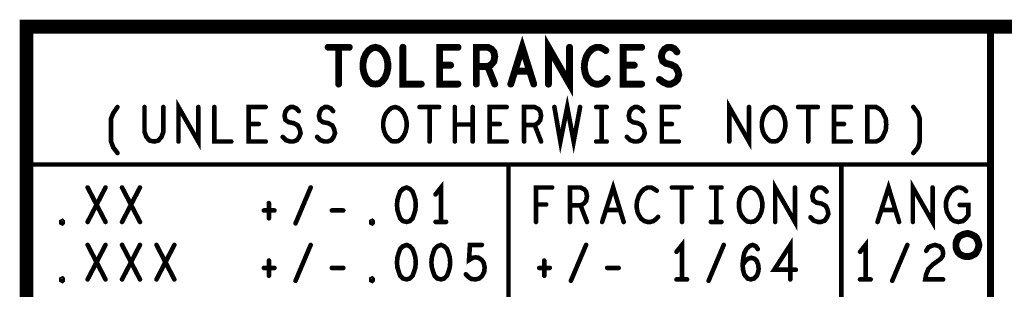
# Model space of a CAD drawing. Extents: x 28 to 61, y 24.9 to 46.
# Tile 58 of 86: x 54.8 to 56.9, y 26.6 to 27.2. Entities that reach past the tile are written whole.
import ezdxf

# ---------------------------------------------------------------- set-up
doc = ezdxf.new("R2010")
doc.units = 0
doc.layers.add('1', color=2, linetype='CONTINUOUS')

msp = doc.modelspace()

# ---------------------------------------------------------------- linework, layer by layer
at = {"layer": '1'}
for points, const_width in [([(60.97, 27.165), (54.77, 27.165), (54.77, 24.965)], 0.03), ([(56.87, 27.165), (56.87, 24.965)], 0.015), ([(55.825, 27.04), (55.85, 27.12), (55.875, 27.04)], 0.015), ([(55.907, 27.04), (55.907, 27.12), (55.953, 27.04), (55.953, 27.12)], 0.015), ([(55.427, 27.12), (55.473, 27.12)], 0.015), ([(55.45, 27.12), (55.45, 27.04)], 0.015), ([(55.53, 27.04), (55.522, 27.041), (55.515, 27.046), (55.509, 27.054), (55.505, 27.064), (55.503, 27.074), (55.503, 27.085), (55.505, 27.096), (55.509, 27.105), (55.515, 27.113), (55.522, 27.118), (55.53, 27.12), (55.538, 27.118), (55.545, 27.113), (55.551, 27.105), (55.555, 27.096), (55.557, 27.085), (55.557, 27.074), (55.555, 27.064), (55.551, 27.054), (55.545, 27.046), (55.538, 27.041), (55.53, 27.04)], 0.015), ([(55.59, 27.12), (55.59, 27.04), (55.63, 27.04)], 0.015), ([(55.71, 27.04), (55.67, 27.04), (55.67, 27.12), (55.71, 27.12)], 0.015), ([(55.75, 27.04), (55.75, 27.12), (55.775, 27.12), (55.783, 27.116), (55.788, 27.11), (55.79, 27.1), (55.788, 27.089), (55.782, 27.082), (55.775, 27.078), (55.75, 27.078)], 0.015), ([(56.032, 27.113), (56.026, 27.117), (56.019, 27.12), (56.011, 27.12), (56.002, 27.116), (55.995, 27.109), (55.99, 27.101), (55.986, 27.088), (55.985, 27.076), (55.987, 27.064), (55.99, 27.056), (55.996, 27.048), (56.003, 27.042), (56.01, 27.04), (56.017, 27.04), (56.024, 27.042), (56.03, 27.046), (56.035, 27.052)], 0.015), ([(56.11, 27.04), (56.07, 27.04), (56.07, 27.12), (56.11, 27.12)], 0.015), ([(56.149, 27.05), (56.157, 27.044), (56.166, 27.04), (56.174, 27.04), (56.182, 27.044), (56.188, 27.05), (56.191, 27.06), (56.189, 27.069), (56.184, 27.077), (56.175, 27.082), (56.163, 27.085), (56.156, 27.09), (56.153, 27.1), (56.155, 27.109), (56.16, 27.116), (56.167, 27.12), (56.174, 27.12), (56.181, 27.117), (56.187, 27.11)], 0.015), ([(55.694, 27.081), (55.67, 27.081)], 0.015), ([(55.775, 27.078), (55.79, 27.04)], 0.015), ([(55.866, 27.068), (55.834, 27.068)], 0.015), ([(56.094, 27.081), (56.07, 27.081)], 0.015), ([(55.101, 26.915), (55.101, 26.99), (55.144, 26.915), (55.144, 26.99)], 0.01), ([(55.92, 26.99), (55.933, 26.915), (55.948, 26.99), (55.962, 26.915), (55.976, 26.99)], 0.01), ([(56.301, 26.915), (56.301, 26.99), (56.344, 26.915), (56.344, 26.99)], 0.01), ([(54.968, 26.89), (54.959, 26.902), (54.954, 26.915), (54.954, 26.965), (54.959, 26.977), (54.968, 26.99)], 0.01), ([(55.027, 26.99), (55.027, 26.936), (55.031, 26.925), (55.038, 26.917), (55.048, 26.915), (55.057, 26.917), (55.064, 26.925), (55.068, 26.936), (55.068, 26.99)], 0.01), ([(55.179, 26.99), (55.179, 26.915), (55.216, 26.915)], 0.01), ([(55.291, 26.915), (55.254, 26.915), (55.254, 26.99), (55.291, 26.99)], 0.01), ([(55.328, 26.925), (55.335, 26.918), (55.344, 26.915), (55.351, 26.915), (55.359, 26.918), (55.364, 26.925), (55.367, 26.933), (55.365, 26.942), (55.361, 26.95), (55.352, 26.955), (55.341, 26.957), (55.334, 26.962), (55.332, 26.971), (55.334, 26.98), (55.338, 26.986), (55.345, 26.99), (55.351, 26.99), (55.358, 26.987), (55.363, 26.981)], 0.01), ([(55.403, 26.925), (55.41, 26.918), (55.419, 26.915), (55.426, 26.915), (55.434, 26.918), (55.439, 26.925), (55.442, 26.933), (55.44, 26.942), (55.436, 26.95), (55.427, 26.955), (55.416, 26.957), (55.409, 26.962), (55.407, 26.971), (55.409, 26.98), (55.413, 26.986), (55.42, 26.99), (55.426, 26.99), (55.433, 26.987), (55.438, 26.981)], 0.01), ([(55.573, 26.915), (55.565, 26.916), (55.559, 26.921), (55.553, 26.928), (55.549, 26.937), (55.547, 26.947), (55.547, 26.957), (55.549, 26.967), (55.553, 26.976), (55.559, 26.983), (55.565, 26.988), (55.573, 26.99), (55.58, 26.988), (55.587, 26.983), (55.592, 26.976), (55.596, 26.967), (55.598, 26.957), (55.598, 26.947), (55.596, 26.937), (55.592, 26.928), (55.587, 26.921), (55.58, 26.916), (55.573, 26.915)], 0.01), ([(55.626, 26.99), (55.669, 26.99)], 0.01), ([(55.648, 26.99), (55.648, 26.915)], 0.01), ([(55.703, 26.915), (55.703, 26.99)], 0.01), ([(55.742, 26.99), (55.742, 26.915)], 0.01), ([(55.816, 26.915), (55.779, 26.915), (55.779, 26.99), (55.816, 26.99)], 0.01), ([(55.854, 26.915), (55.854, 26.99), (55.877, 26.99), (55.885, 26.986), (55.889, 26.981), (55.891, 26.971), (55.889, 26.961), (55.884, 26.955), (55.877, 26.951), (55.854, 26.951)], 0.01), ([(56.011, 26.99), (56.034, 26.99)], 0.01), ([(56.023, 26.99), (56.023, 26.915)], 0.01), ([(56.078, 26.925), (56.085, 26.918), (56.094, 26.915), (56.101, 26.915), (56.109, 26.918), (56.114, 26.925), (56.117, 26.933), (56.115, 26.942), (56.111, 26.95), (56.102, 26.955), (56.091, 26.957), (56.084, 26.962), (56.082, 26.971), (56.084, 26.98), (56.088, 26.986), (56.095, 26.99), (56.101, 26.99), (56.108, 26.987), (56.113, 26.981)], 0.01), ([(56.191, 26.915), (56.154, 26.915), (56.154, 26.99), (56.191, 26.99)], 0.01), ([(56.398, 26.915), (56.39, 26.916), (56.384, 26.921), (56.378, 26.928), (56.374, 26.937), (56.372, 26.947), (56.372, 26.957), (56.374, 26.967), (56.378, 26.976), (56.384, 26.983), (56.39, 26.988), (56.398, 26.99), (56.405, 26.988), (56.412, 26.983), (56.417, 26.976), (56.421, 26.967), (56.423, 26.957), (56.423, 26.947), (56.421, 26.937), (56.417, 26.928), (56.412, 26.921), (56.405, 26.916), (56.398, 26.915)], 0.01), ([(56.451, 26.99), (56.494, 26.99)], 0.01), ([(56.473, 26.99), (56.473, 26.915)], 0.01), ([(56.566, 26.915), (56.529, 26.915), (56.529, 26.99), (56.566, 26.99)], 0.01), ([(56.602, 26.915), (56.602, 26.99), (56.621, 26.99), (56.628, 26.986), (56.634, 26.981), (56.638, 26.973), (56.642, 26.965), (56.643, 26.952), (56.642, 26.94), (56.638, 26.931), (56.634, 26.923), (56.628, 26.918), (56.621, 26.915), (56.602, 26.915)], 0.01), ([(56.702, 26.89), (56.712, 26.902), (56.716, 26.915), (56.716, 26.965), (56.712, 26.977), (56.702, 26.99)], 0.01), ([(55.276, 26.953), (55.254, 26.953)], 0.01), ([(55.742, 26.952), (55.703, 26.952)], 0.01), ([(55.801, 26.953), (55.779, 26.953)], 0.01), ([(55.877, 26.951), (55.891, 26.915)], 0.01), ([(56.176, 26.953), (56.154, 26.953)], 0.01), ([(56.551, 26.953), (56.529, 26.953)], 0.01), ([(56.011, 26.915), (56.034, 26.915)], 0.01), ([(56.87, 26.865), (54.77, 26.865)], 0.01), ([(55.82, 26.565), (55.82, 26.865)], 0.01), ([(56.545, 26.565), (56.545, 26.865)], 0.01), ([(54.903, 26.74), (54.942, 26.815)], 0.01), ([(54.903, 26.815), (54.942, 26.74)], 0.01), ([(54.978, 26.74), (55.017, 26.815)], 0.01), ([(54.978, 26.815), (55.017, 26.74)], 0.01), ([(55.356, 26.737), (55.389, 26.815)], 0.01), ([(55.598, 26.815), (55.59, 26.812), (55.584, 26.806), (55.581, 26.798), (55.578, 26.788), (55.577, 26.777), (55.578, 26.766), (55.581, 26.756), (55.584, 26.748), (55.59, 26.742), (55.598, 26.74), (55.605, 26.742), (55.611, 26.748), (55.614, 26.756), (55.617, 26.766), (55.618, 26.777), (55.617, 26.788), (55.614, 26.798), (55.611, 26.806), (55.605, 26.812), (55.598, 26.815)], 0.01), ([(55.673, 26.74), (55.673, 26.815), (55.661, 26.8)], 0.01), ([(55.88, 26.74), (55.88, 26.815), (55.915, 26.815)], 0.01), ([(55.954, 26.74), (55.954, 26.815), (55.977, 26.815), (55.985, 26.811), (55.989, 26.806), (55.991, 26.796), (55.989, 26.786), (55.984, 26.78), (55.977, 26.776), (55.954, 26.776)], 0.01), ([(56.024, 26.74), (56.048, 26.815), (56.071, 26.74)], 0.01), ([(56.143, 26.808), (56.137, 26.812), (56.131, 26.815), (56.123, 26.815), (56.115, 26.811), (56.109, 26.805), (56.104, 26.797), (56.1, 26.785), (56.099, 26.773), (56.101, 26.762), (56.104, 26.755), (56.109, 26.747), (56.116, 26.742), (56.123, 26.74), (56.129, 26.74), (56.136, 26.742), (56.141, 26.746), (56.146, 26.751)], 0.01), ([(56.176, 26.815), (56.219, 26.815)], 0.01), ([(56.198, 26.815), (56.198, 26.74)], 0.01), ([(56.261, 26.815), (56.284, 26.815)], 0.01), ([(56.273, 26.815), (56.273, 26.74)], 0.01), ([(56.348, 26.74), (56.34, 26.741), (56.334, 26.746), (56.328, 26.753), (56.324, 26.762), (56.322, 26.772), (56.322, 26.782), (56.324, 26.792), (56.328, 26.801), (56.334, 26.808), (56.34, 26.813), (56.348, 26.815), (56.355, 26.813), (56.362, 26.808), (56.367, 26.801), (56.371, 26.792), (56.373, 26.782), (56.373, 26.772), (56.371, 26.762), (56.367, 26.753), (56.362, 26.746), (56.355, 26.741), (56.348, 26.74)], 0.01), ([(56.401, 26.74), (56.401, 26.815), (56.444, 26.74), (56.444, 26.815)], 0.01), ([(56.478, 26.75), (56.485, 26.743), (56.494, 26.74), (56.501, 26.74), (56.509, 26.743), (56.514, 26.75), (56.517, 26.758), (56.515, 26.767), (56.511, 26.775), (56.502, 26.78), (56.491, 26.782), (56.484, 26.787), (56.482, 26.796), (56.484, 26.805), (56.488, 26.811), (56.495, 26.815), (56.501, 26.815), (56.508, 26.812), (56.513, 26.806)], 0.01), ([(56.624, 26.74), (56.648, 26.815), (56.671, 26.74)], 0.01), ([(56.701, 26.74), (56.701, 26.815), (56.744, 26.74), (56.744, 26.815)], 0.01), ([(56.803, 26.777), (56.822, 26.777), (56.822, 26.755), (56.816, 26.747), (56.81, 26.742), (56.8, 26.74), (56.791, 26.742), (56.784, 26.747), (56.779, 26.755), (56.775, 26.763), (56.773, 26.773), (56.773, 26.782), (56.775, 26.79), (56.779, 26.798), (56.784, 26.806), (56.79, 26.811), (56.798, 26.815), (56.804, 26.815), (56.812, 26.812), (56.817, 26.807)], 0.01), ([(55.298, 26.781), (55.298, 26.748)], 0.01), ([(55.902, 26.778), (55.88, 26.778)], 0.01), ([(55.977, 26.776), (55.991, 26.74)], 0.01), ([(55.287, 26.765), (55.31, 26.765)], 0.01), ([(55.435, 26.765), (55.46, 26.765)], 0.01), ([(56.062, 26.766), (56.033, 26.766)], 0.01), ([(56.662, 26.766), (56.633, 26.766)], 0.01), ([(54.848, 26.737), (54.846, 26.738), (54.846, 26.741), (54.848, 26.742), (54.849, 26.741), (54.849, 26.738), (54.848, 26.737)], 0.01), ([(55.523, 26.737), (55.521, 26.738), (55.521, 26.741), (55.523, 26.742), (55.524, 26.741), (55.524, 26.738), (55.523, 26.737)], 0.01), ([(55.661, 26.74), (55.684, 26.74)], 0.01), ([(56.261, 26.74), (56.284, 26.74)], 0.01), ([(56.845, 26.69), (56.844, 26.694), (56.843, 26.698), (56.841, 26.702), (56.839, 26.706), (56.836, 26.709), (56.832, 26.711), (56.828, 26.713), (56.824, 26.714), (56.82, 26.715), (56.815, 26.714), (56.811, 26.713), (56.807, 26.711), (56.803, 26.709), (56.8, 26.706), (56.798, 26.702), (56.796, 26.698), (56.795, 26.694), (56.795, 26.69), (56.795, 26.685), (56.796, 26.681), (56.798, 26.677), (56.8, 26.673), (56.803, 26.67), (56.807, 26.668), (56.811, 26.666), (56.815, 26.665), (56.82, 26.665), (56.824, 26.665), (56.828, 26.666), (56.832, 26.668), (56.836, 26.67), (56.839, 26.673), (56.841, 26.677), (56.843, 26.681), (56.844, 26.685), (56.845, 26.69)], 0.015), ([(54.903, 26.615), (54.942, 26.69)], 0.01), ([(54.903, 26.69), (54.942, 26.615)], 0.01), ([(54.978, 26.615), (55.017, 26.69)], 0.01), ([(54.978, 26.69), (55.017, 26.615)], 0.01), ([(55.053, 26.615), (55.092, 26.69)], 0.01), ([(55.053, 26.69), (55.092, 26.615)], 0.01), ([(55.356, 26.612), (55.389, 26.69)], 0.01), ([(55.598, 26.69), (55.59, 26.687), (55.584, 26.681), (55.581, 26.673), (55.578, 26.663), (55.577, 26.652), (55.578, 26.641), (55.581, 26.631), (55.584, 26.623), (55.59, 26.617), (55.598, 26.615), (55.605, 26.617), (55.611, 26.623), (55.614, 26.631), (55.617, 26.641), (55.618, 26.652), (55.617, 26.663), (55.614, 26.673), (55.611, 26.681), (55.605, 26.687), (55.598, 26.69)], 0.01), ([(55.673, 26.69), (55.665, 26.687), (55.659, 26.681), (55.656, 26.673), (55.653, 26.663), (55.652, 26.652), (55.653, 26.641), (55.656, 26.631), (55.659, 26.623), (55.665, 26.617), (55.673, 26.615), (55.68, 26.617), (55.686, 26.623), (55.689, 26.631), (55.692, 26.641), (55.693, 26.652), (55.692, 26.663), (55.689, 26.673), (55.686, 26.681), (55.68, 26.687), (55.673, 26.69)], 0.01), ([(55.727, 26.626), (55.733, 26.62), (55.739, 26.616), (55.748, 26.615), (55.756, 26.617), (55.762, 26.622), (55.767, 26.631), (55.768, 26.641), (55.766, 26.651), (55.762, 26.657), (55.755, 26.662), (55.748, 26.663), (55.742, 26.662), (55.734, 26.657), (55.736, 26.69), (55.762, 26.69)], 0.01), ([(55.956, 26.612), (55.989, 26.69)], 0.01), ([(56.198, 26.615), (56.198, 26.69), (56.186, 26.675)], 0.01), ([(56.256, 26.612), (56.289, 26.69)], 0.01), ([(56.33, 26.646), (56.336, 26.655), (56.342, 26.66), (56.349, 26.662), (56.356, 26.66), (56.361, 26.655), (56.364, 26.647), (56.365, 26.638), (56.364, 26.631), (56.361, 26.623), (56.355, 26.617), (56.348, 26.615), (56.341, 26.617), (56.334, 26.625), (56.331, 26.636), (56.33, 26.648), (56.332, 26.665), (56.334, 26.673), (56.339, 26.682), (56.346, 26.688), (56.352, 26.69), (56.359, 26.687), (56.363, 26.681)], 0.01), ([(56.434, 26.615), (56.434, 26.69), (56.399, 26.636), (56.446, 26.636)], 0.01), ([(56.598, 26.615), (56.598, 26.69), (56.586, 26.675)], 0.01), ([(56.656, 26.612), (56.689, 26.69)], 0.01), ([(56.73, 26.677), (56.735, 26.685), (56.742, 26.688), (56.749, 26.69), (56.759, 26.687), (56.765, 26.681), (56.767, 26.673), (56.766, 26.666), (56.762, 26.66), (56.744, 26.647), (56.735, 26.638), (56.73, 26.626), (56.728, 26.615), (56.767, 26.615)], 0.01), ([(55.287, 26.64), (55.31, 26.64)], 0.01), ([(55.298, 26.656), (55.298, 26.623)], 0.01), ([(55.435, 26.64), (55.46, 26.64)], 0.01), ([(55.887, 26.64), (55.91, 26.64)], 0.01), ([(55.898, 26.656), (55.898, 26.623)], 0.01), ([(56.035, 26.64), (56.06, 26.64)], 0.01), ([(54.848, 26.612), (54.846, 26.613), (54.846, 26.616), (54.848, 26.617), (54.849, 26.616), (54.849, 26.613), (54.848, 26.612)], 0.01), ([(55.523, 26.612), (55.521, 26.613), (55.521, 26.616), (55.523, 26.617), (55.524, 26.616), (55.524, 26.613), (55.523, 26.612)], 0.01), ([(56.186, 26.615), (56.209, 26.615)], 0.01), ([(56.586, 26.615), (56.609, 26.615)], 0.01)]:
    msp.add_lwpolyline(points, dxfattribs=dict(at, const_width=const_width))
for points, const_width in [([(56.8738, 27.165, 1), (56.8663, 27.165, 1)], 0.0075), ([(55.4308, 27.12, 1), (55.4233, 27.12, 1)], 0.0075), ([(55.4537, 27.12, 1), (55.4462, 27.12, 1)], 0.0075), ([(55.4768, 27.12, 1), (55.4693, 27.12, 1)], 0.0075), ([(55.5938, 27.12, 1), (55.5862, 27.12, 1)], 0.0075), ([(55.7137, 27.12, 1), (55.7062, 27.12, 1)], 0.0075), ([(55.9567, 27.12, 1), (55.9492, 27.12, 1)], 0.0075), ([(56.0358, 27.113, 1), (56.0282, 27.113, 1)], 0.0075), ([(56.1138, 27.12, 1), (56.1063, 27.12, 1)], 0.0075), ([(56.1908, 27.11, 1), (56.1833, 27.11, 1)], 0.0075), ([(55.6737, 27.081, 1), (55.6662, 27.081, 1)], 0.0075), ([(55.6977, 27.081, 1), (55.6902, 27.081, 1)], 0.0075), ([(55.7537, 27.078, 1), (55.7463, 27.078, 1)], 0.0075), ([(55.7788, 27.078, 1), (55.7713, 27.078, 1)], 0.0075), ([(55.8377, 27.068, 1), (55.8302, 27.068, 1)], 0.0075), ([(55.8698, 27.068, 1), (55.8623, 27.068, 1)], 0.0075), ([(56.0737, 27.081, 1), (56.0662, 27.081, 1)], 0.0075), ([(56.0977, 27.081, 1), (56.0902, 27.081, 1)], 0.0075), ([(56.0388, 27.052, 1), (56.0312, 27.052, 1)], 0.0075), ([(56.1527, 27.05, 1), (56.1452, 27.05, 1)], 0.0075), ([(55.4537, 27.04, 1), (55.4462, 27.04, 1)], 0.0075), ([(55.5337, 27.04, 1), (55.5262, 27.04, 1)], 0.0075), ([(55.5337, 27.04, 1), (55.5262, 27.04, 1)], 0.0075), ([(55.6337, 27.04, 1), (55.6262, 27.04, 1)], 0.0075), ([(55.7137, 27.04, 1), (55.7062, 27.04, 1)], 0.0075), ([(55.7537, 27.04, 1), (55.7463, 27.04, 1)], 0.0075), ([(55.7938, 27.04, 1), (55.7863, 27.04, 1)], 0.0075), ([(55.8287, 27.04, 1), (55.8212, 27.04, 1)], 0.0075), ([(55.8787, 27.04, 1), (55.8713, 27.04, 1)], 0.0075), ([(55.9108, 27.04, 1), (55.9032, 27.04, 1)], 0.0075), ([(56.1138, 27.04, 1), (56.1063, 27.04, 1)], 0.0075), ([(54.9705, 26.99, 1), (54.9655, 26.99, 1)], 0.005), ([(55.0295, 26.99, 1), (55.0245, 26.99, 1)], 0.005), ([(55.0705, 26.99, 1), (55.0655, 26.99, 1)], 0.005), ([(55.1465, 26.99, 1), (55.1415, 26.99, 1)], 0.005), ([(55.1815, 26.99, 1), (55.1765, 26.99, 1)], 0.005), ([(55.2935, 26.99, 1), (55.2885, 26.99, 1)], 0.005), ([(55.6285, 26.99, 1), (55.6235, 26.99, 1)], 0.005), ([(55.6505, 26.99, 1), (55.6455, 26.99, 1)], 0.005), ([(55.6715, 26.99, 1), (55.6665, 26.99, 1)], 0.005), ([(55.7055, 26.99, 1), (55.7005, 26.99, 1)], 0.005), ([(55.7445, 26.99, 1), (55.7395, 26.99, 1)], 0.005), ([(55.8185, 26.99, 1), (55.8135, 26.99, 1)], 0.005), ([(55.9225, 26.99, 1), (55.9175, 26.99, 1)], 0.005), ([(55.9785, 26.99, 1), (55.9735, 26.99, 1)], 0.005), ([(56.0135, 26.99, 1), (56.0085, 26.99, 1)], 0.005), ([(56.0255, 26.99, 1), (56.0205, 26.99, 1)], 0.005), ([(56.0365, 26.99, 1), (56.0315, 26.99, 1)], 0.005), ([(56.1935, 26.99, 1), (56.1885, 26.99, 1)], 0.005), ([(56.3465, 26.99, 1), (56.3415, 26.99, 1)], 0.005), ([(56.4535, 26.99, 1), (56.4485, 26.99, 1)], 0.005), ([(56.4755, 26.99, 1), (56.4705, 26.99, 1)], 0.005), ([(56.4965, 26.99, 1), (56.4915, 26.99, 1)], 0.005), ([(56.5685, 26.99, 1), (56.5635, 26.99, 1)], 0.005), ([(56.7045, 26.99, 1), (56.6995, 26.99, 1)], 0.005), ([(55.3655, 26.981, 1), (55.3605, 26.981, 1)], 0.005), ([(55.4405, 26.981, 1), (55.4355, 26.981, 1)], 0.005), ([(56.1155, 26.981, 1), (56.1105, 26.981, 1)], 0.005), ([(55.2565, 26.953, 1), (55.2515, 26.953, 1)], 0.005), ([(55.2785, 26.953, 1), (55.2735, 26.953, 1)], 0.005), ([(55.7055, 26.952, 1), (55.7005, 26.952, 1)], 0.005), ([(55.7445, 26.952, 1), (55.7395, 26.952, 1)], 0.005), ([(55.7815, 26.953, 1), (55.7765, 26.953, 1)], 0.005), ([(55.8035, 26.953, 1), (55.7985, 26.953, 1)], 0.005), ([(55.8565, 26.951, 1), (55.8515, 26.951, 1)], 0.005), ([(55.8795, 26.951, 1), (55.8745, 26.951, 1)], 0.005), ([(56.1565, 26.953, 1), (56.1515, 26.953, 1)], 0.005), ([(56.1785, 26.953, 1), (56.1735, 26.953, 1)], 0.005), ([(56.5315, 26.953, 1), (56.5265, 26.953, 1)], 0.005), ([(56.5535, 26.953, 1), (56.5485, 26.953, 1)], 0.005), ([(55.3305, 26.925, 1), (55.3255, 26.925, 1)], 0.005), ([(55.4055, 26.925, 1), (55.4005, 26.925, 1)], 0.005), ([(56.0805, 26.925, 1), (56.0755, 26.925, 1)], 0.005), ([(55.1035, 26.915, 1), (55.0985, 26.915, 1)], 0.005), ([(55.2185, 26.915, 1), (55.2135, 26.915, 1)], 0.005), ([(55.2935, 26.915, 1), (55.2885, 26.915, 1)], 0.005), ([(55.5755, 26.915, 1), (55.5705, 26.915, 1)], 0.005), ([(55.5755, 26.915, 1), (55.5705, 26.915, 1)], 0.005), ([(55.6505, 26.915, 1), (55.6455, 26.915, 1)], 0.005), ([(55.7055, 26.915, 1), (55.7005, 26.915, 1)], 0.005), ([(55.7445, 26.915, 1), (55.7395, 26.915, 1)], 0.005), ([(55.8185, 26.915, 1), (55.8135, 26.915, 1)], 0.005), ([(55.8565, 26.915, 1), (55.8515, 26.915, 1)], 0.005), ([(55.8935, 26.915, 1), (55.8885, 26.915, 1)], 0.005), ([(56.0135, 26.915, 1), (56.0085, 26.915, 1)], 0.005), ([(56.0255, 26.915, 1), (56.0205, 26.915, 1)], 0.005), ([(56.0365, 26.915, 1), (56.0315, 26.915, 1)], 0.005), ([(56.1935, 26.915, 1), (56.1885, 26.915, 1)], 0.005), ([(56.3035, 26.915, 1), (56.2985, 26.915, 1)], 0.005), ([(56.4005, 26.915, 1), (56.3955, 26.915, 1)], 0.005), ([(56.4005, 26.915, 1), (56.3955, 26.915, 1)], 0.005), ([(56.4755, 26.915, 1), (56.4705, 26.915, 1)], 0.005), ([(56.5685, 26.915, 1), (56.5635, 26.915, 1)], 0.005), ([(56.6045, 26.915, 1), (56.5995, 26.915, 1)], 0.005), ([(56.6045, 26.915, 1), (56.5995, 26.915, 1)], 0.005), ([(54.9705, 26.89, 1), (54.9655, 26.89, 1)], 0.005), ([(56.7045, 26.89, 1), (56.6995, 26.89, 1)], 0.005), ([(54.7725, 26.865, 1), (54.7675, 26.865, 1)], 0.005), ([(55.8225, 26.865, 1), (55.8175, 26.865, 1)], 0.005), ([(56.5475, 26.865, 1), (56.5425, 26.865, 1)], 0.005), ([(56.8725, 26.865, 1), (56.8675, 26.865, 1)], 0.005), ([(54.9055, 26.815, 1), (54.9005, 26.815, 1)], 0.005), ([(54.9445, 26.815, 1), (54.9395, 26.815, 1)], 0.005), ([(54.9805, 26.815, 1), (54.9755, 26.815, 1)], 0.005), ([(55.0195, 26.815, 1), (55.0145, 26.815, 1)], 0.005), ([(55.3915, 26.815, 1), (55.3865, 26.815, 1)], 0.005), ([(55.6005, 26.815, 1), (55.5955, 26.815, 1)], 0.005), ([(55.6005, 26.815, 1), (55.5955, 26.815, 1)], 0.005), ([(55.9175, 26.815, 1), (55.9125, 26.815, 1)], 0.005), ([(56.1785, 26.815, 1), (56.1735, 26.815, 1)], 0.005), ([(56.2005, 26.815, 1), (56.1955, 26.815, 1)], 0.005), ([(56.2215, 26.815, 1), (56.2165, 26.815, 1)], 0.005), ([(56.2635, 26.815, 1), (56.2585, 26.815, 1)], 0.005), ([(56.2755, 26.815, 1), (56.2705, 26.815, 1)], 0.005), ([(56.2865, 26.815, 1), (56.2815, 26.815, 1)], 0.005), ([(56.4465, 26.815, 1), (56.4415, 26.815, 1)], 0.005), ([(56.7465, 26.815, 1), (56.7415, 26.815, 1)], 0.005), ([(55.6635, 26.8, 1), (55.6585, 26.8, 1)], 0.005), ([(56.1455, 26.808, 1), (56.1405, 26.808, 1)], 0.005), ([(56.5155, 26.806, 1), (56.5105, 26.806, 1)], 0.005), ([(56.8195, 26.807, 1), (56.8145, 26.807, 1)], 0.005), ([(55.3005, 26.781, 1), (55.2955, 26.781, 1)], 0.005), ([(55.8825, 26.778, 1), (55.8775, 26.778, 1)], 0.005), ([(55.9045, 26.778, 1), (55.8995, 26.778, 1)], 0.005), ([(55.9565, 26.776, 1), (55.9515, 26.776, 1)], 0.005), ([(55.9795, 26.776, 1), (55.9745, 26.776, 1)], 0.005), ([(56.8055, 26.777, 1), (56.8005, 26.777, 1)], 0.005), ([(55.2895, 26.765, 1), (55.2845, 26.765, 1)], 0.005), ([(55.3005, 26.748, 1), (55.2955, 26.748, 1)], 0.005), ([(55.3125, 26.765, 1), (55.3075, 26.765, 1)], 0.005), ([(55.4375, 26.765, 1), (55.4325, 26.765, 1)], 0.005), ([(55.4625, 26.765, 1), (55.4575, 26.765, 1)], 0.005), ([(56.0355, 26.766, 1), (56.0305, 26.766, 1)], 0.005), ([(56.0645, 26.766, 1), (56.0595, 26.766, 1)], 0.005), ([(56.1485, 26.751, 1), (56.1435, 26.751, 1)], 0.005), ([(56.4805, 26.75, 1), (56.4755, 26.75, 1)], 0.005), ([(56.6355, 26.766, 1), (56.6305, 26.766, 1)], 0.005), ([(56.6645, 26.766, 1), (56.6595, 26.766, 1)], 0.005), ([(54.8505, 26.737, 1), (54.8455, 26.737, 1)], 0.005), ([(54.8505, 26.737, 1), (54.8455, 26.737, 1)], 0.005), ([(54.9055, 26.74, 1), (54.9005, 26.74, 1)], 0.005), ([(54.9445, 26.74, 1), (54.9395, 26.74, 1)], 0.005), ([(54.9805, 26.74, 1), (54.9755, 26.74, 1)], 0.005), ([(55.0195, 26.74, 1), (55.0145, 26.74, 1)], 0.005), ([(55.3585, 26.737, 1), (55.3535, 26.737, 1)], 0.005), ([(55.5255, 26.737, 1), (55.5205, 26.737, 1)], 0.005), ([(55.5255, 26.737, 1), (55.5205, 26.737, 1)], 0.005), ([(55.6635, 26.74, 1), (55.6585, 26.74, 1)], 0.005), ([(55.6755, 26.74, 1), (55.6705, 26.74, 1)], 0.005), ([(55.6865, 26.74, 1), (55.6815, 26.74, 1)], 0.005), ([(55.8825, 26.74, 1), (55.8775, 26.74, 1)], 0.005), ([(55.9565, 26.74, 1), (55.9515, 26.74, 1)], 0.005), ([(55.9935, 26.74, 1), (55.9885, 26.74, 1)], 0.005), ([(56.0265, 26.74, 1), (56.0215, 26.74, 1)], 0.005), ([(56.0735, 26.74, 1), (56.0685, 26.74, 1)], 0.005), ([(56.2005, 26.74, 1), (56.1955, 26.74, 1)], 0.005), ([(56.2635, 26.74, 1), (56.2585, 26.74, 1)], 0.005), ([(56.2755, 26.74, 1), (56.2705, 26.74, 1)], 0.005), ([(56.2865, 26.74, 1), (56.2815, 26.74, 1)], 0.005), ([(56.3505, 26.74, 1), (56.3455, 26.74, 1)], 0.005), ([(56.3505, 26.74, 1), (56.3455, 26.74, 1)], 0.005), ([(56.4035, 26.74, 1), (56.3985, 26.74, 1)], 0.005), ([(56.6265, 26.74, 1), (56.6215, 26.74, 1)], 0.005), ([(56.6735, 26.74, 1), (56.6685, 26.74, 1)], 0.005), ([(56.7035, 26.74, 1), (56.6985, 26.74, 1)], 0.005), ([(54.9055, 26.69, 1), (54.9005, 26.69, 1)], 0.005), ([(54.9445, 26.69, 1), (54.9395, 26.69, 1)], 0.005), ([(54.9805, 26.69, 1), (54.9755, 26.69, 1)], 0.005), ([(55.0195, 26.69, 1), (55.0145, 26.69, 1)], 0.005), ([(55.0555, 26.69, 1), (55.0505, 26.69, 1)], 0.005), ([(55.0945, 26.69, 1), (55.0895, 26.69, 1)], 0.005), ([(55.3915, 26.69, 1), (55.3865, 26.69, 1)], 0.005), ([(55.6005, 26.69, 1), (55.5955, 26.69, 1)], 0.005), ([(55.6005, 26.69, 1), (55.5955, 26.69, 1)], 0.005), ([(55.6755, 26.69, 1), (55.6705, 26.69, 1)], 0.005), ([(55.6755, 26.69, 1), (55.6705, 26.69, 1)], 0.005), ([(55.7645, 26.69, 1), (55.7595, 26.69, 1)], 0.005), ([(55.9915, 26.69, 1), (55.9865, 26.69, 1)], 0.005), ([(56.2915, 26.69, 1), (56.2865, 26.69, 1)], 0.005), ([(56.6915, 26.69, 1), (56.6865, 26.69, 1)], 0.005), ([(56.8488, 26.69, 1), (56.8413, 26.69, 1)], 0.0075), ([(56.8488, 26.69, 1), (56.8413, 26.69, 1)], 0.0075), ([(56.1885, 26.675, 1), (56.1835, 26.675, 1)], 0.005), ([(56.3655, 26.681, 1), (56.3605, 26.681, 1)], 0.005), ([(56.5885, 26.675, 1), (56.5835, 26.675, 1)], 0.005), ([(56.7325, 26.677, 1), (56.7275, 26.677, 1)], 0.005), ([(55.2895, 26.64, 1), (55.2845, 26.64, 1)], 0.005), ([(55.3005, 26.656, 1), (55.2955, 26.656, 1)], 0.005), ([(55.3125, 26.64, 1), (55.3075, 26.64, 1)], 0.005), ([(55.4375, 26.64, 1), (55.4325, 26.64, 1)], 0.005), ([(55.4625, 26.64, 1), (55.4575, 26.64, 1)], 0.005), ([(55.8895, 26.64, 1), (55.8845, 26.64, 1)], 0.005), ([(55.9005, 26.656, 1), (55.8955, 26.656, 1)], 0.005), ([(55.9125, 26.64, 1), (55.9075, 26.64, 1)], 0.005), ([(56.0375, 26.64, 1), (56.0325, 26.64, 1)], 0.005), ([(56.0625, 26.64, 1), (56.0575, 26.64, 1)], 0.005), ([(56.3325, 26.646, 1), (56.3275, 26.646, 1)], 0.005), ([(55.3005, 26.623, 1), (55.2955, 26.623, 1)], 0.005), ([(55.7295, 26.626, 1), (55.7245, 26.626, 1)], 0.005), ([(55.9005, 26.623, 1), (55.8955, 26.623, 1)], 0.005), ([(56.4485, 26.636, 1), (56.4435, 26.636, 1)], 0.005), ([(54.8505, 26.612, 1), (54.8455, 26.612, 1)], 0.005), ([(54.8505, 26.612, 1), (54.8455, 26.612, 1)], 0.005), ([(54.9055, 26.615, 1), (54.9005, 26.615, 1)], 0.005), ([(54.9445, 26.615, 1), (54.9395, 26.615, 1)], 0.005), ([(54.9805, 26.615, 1), (54.9755, 26.615, 1)], 0.005), ([(55.0195, 26.615, 1), (55.0145, 26.615, 1)], 0.005), ([(55.0555, 26.615, 1), (55.0505, 26.615, 1)], 0.005), ([(55.0945, 26.615, 1), (55.0895, 26.615, 1)], 0.005), ([(55.3585, 26.612, 1), (55.3535, 26.612, 1)], 0.005), ([(55.5255, 26.612, 1), (55.5205, 26.612, 1)], 0.005), ([(55.5255, 26.612, 1), (55.5205, 26.612, 1)], 0.005), ([(55.9585, 26.612, 1), (55.9535, 26.612, 1)], 0.005), ([(56.1885, 26.615, 1), (56.1835, 26.615, 1)], 0.005), ([(56.2005, 26.615, 1), (56.1955, 26.615, 1)], 0.005), ([(56.2115, 26.615, 1), (56.2065, 26.615, 1)], 0.005), ([(56.2585, 26.612, 1), (56.2535, 26.612, 1)], 0.005), ([(56.4365, 26.615, 1), (56.4315, 26.615, 1)], 0.005), ([(56.5885, 26.615, 1), (56.5835, 26.615, 1)], 0.005), ([(56.6005, 26.615, 1), (56.5955, 26.615, 1)], 0.005), ([(56.6115, 26.615, 1), (56.6065, 26.615, 1)], 0.005), ([(56.6585, 26.612, 1), (56.6535, 26.612, 1)], 0.005), ([(56.7695, 26.615, 1), (56.7645, 26.615, 1)], 0.005)]:
    msp.add_lwpolyline(points, format="xyb", close=True, dxfattribs=dict(at, const_width=const_width))

doc.saveas('drawing.dxf')
